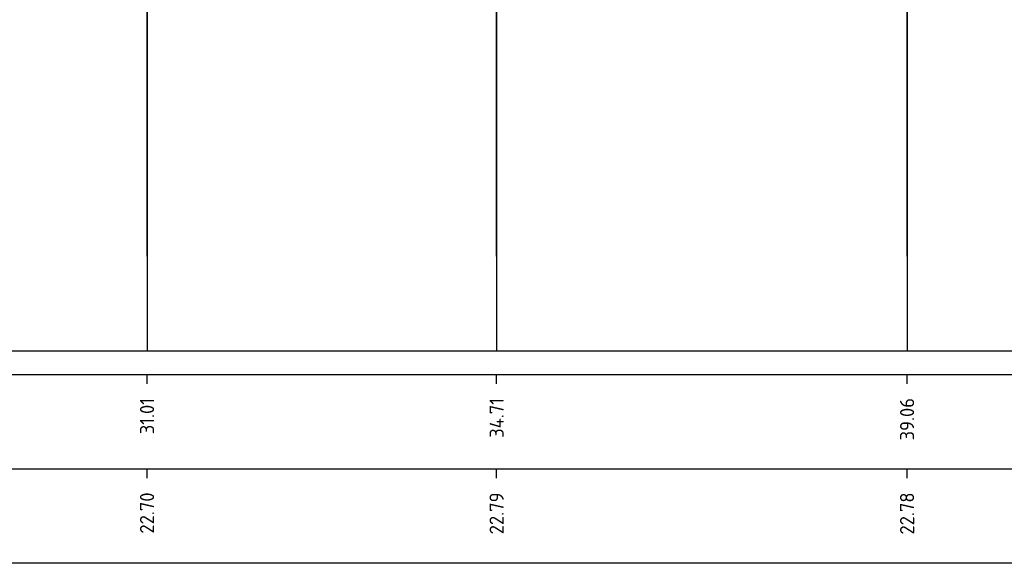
# Model space of a CAD drawing. Header units: metres. Extents: x 173015 to 189682, y 346605 to 348504.
# Tile 66 of 212: x 188913.47 to 188923.9, y 347839.52 to 347845.28. Entities that reach past the tile are written whole.
import ezdxf
from ezdxf.enums import TextEntityAlignment as Align

# ---------------------------------------------------------------- set-up
doc = ezdxf.new("R2010")
doc.units = ezdxf.units.M
doc.header["$PDMODE"] = 35
doc.header["$PDSIZE"] = 0.075
doc.layers.add('X-ME-AL-PROFIELRASTER-S', color=7, linetype='Continuous')
doc.layers.add('X-XX-AL-DETAIL1-M-B', color=252, linetype='Continuous', lineweight=18)
doc.styles.add('NLCS-ISO-ANNOTATIVE-T18', font='NLCS-ISO.ttf', dxfattribs={"height": 1.8})
doc.styles.add('NLCS-ISO-M100-T25', font='NLCS-ISO.ttf', dxfattribs={"height": 0.25})
doc.dimstyles.new('NLCS-M100-T25-PIJL_L3_H2', dxfattribs={"dimscale": 0.1, "dimtxt": 2.5, "dimasz": 2.5, "dimexe": 2, "dimexo": 2, "dimgap": 0.7, "dimtad": 1, "dimdec": 3, "dimzin": 0, "dimdsep": 46, "dimtxsty": 'NLCS-ISO-M100-T25', "dimcen": 0, "dimdle": 2, "dimclrd": 256, "dimclre": 256, "dimclrt": 256, "dimazin": 0, "dimtfac": 1, "dimtdec": 3, "dimtofl": 0, "dimtmove": 0, "dimatfit": 3, "dimfxl": 2, "dimfxlon": 1, "dimtfillclr": 256, "dimtolj": 1, "dimtzin": 0, "dimlwd": -1, "dimlwe": -1, "dimarcsym": 0})

# ---------------------------------------------------------------- blocks, each defined once
blk = doc.blocks.new('SAL-PROFIELRASTER_BALK_EIND1-SOD')
at = {"color": 0, "linetype": 'ByBlock', "lineweight": -2, "flags": 128}
for points in [[(0, 0), (1, 0)], [(0, -2.5), (1, -2.5)], [(0, -12.5), (1, -12.5)]]:
    blk.add_lwpolyline(points, dxfattribs=at)
blk = doc.blocks.new('SAL-PROFIELRASTER_BALK_EIND2-SOD')
at = {"color": 0, "linetype": 'ByBlock', "lineweight": -2}
blk.add_line((1, -12.5), (0, -12.5), dxfattribs=at)
blk = doc.blocks.new('SAL-PROFIELRASTER_BALK_DATA-SOD')
at = {"color": 0, "linetype": 'ByBlock', "lineweight": -2}
blk.add_lwpolyline([(0, -3.5), (0, -2.5)], dxfattribs=at)
at = {"color": 0, "linetype": 'ByBlock', "lineweight": -2, "style": 'NLCS-ISO-ANNOTATIVE-T18'}
blk.add_attdef('GETAL', text='', height=1.5, rotation=90, dxfattribs=at).set_placement((0.75, -5), align=Align.RIGHT)
blk = doc.blocks.new('*D132')
at = {"layer": 'Defpoints', "color": 0, "transparency": 16777216}
for p in [(188883.815, 347852.066), (188883.815, 347842.771), (188982.175, 347842.771)]:
    blk.add_point(p, dxfattribs=at)
at = {"layer": 'X-XX-AL-DETAIL1-M-B', "transparency": 16777216}
for p, q in [((188883.815, 347851.866), (188883.815, 347852.266)), ((188982.175, 347851.866), (188982.175, 347852.266)), ((188981.925, 347852.066), (188884.065, 347852.066))]:
    blk.add_line(p, q, dxfattribs=at)
for points in [[(188884.065, 347852.108), (188884.065, 347852.025), (188883.815, 347852.066)], [(188981.925, 347852.108), (188981.925, 347852.025), (188982.175, 347852.066)]]:
    blk.add_solid(points, dxfattribs=at)
at = {"layer": 'X-XX-AL-DETAIL1-M-B', "transparency": 16777216, "insert": (188932.995, 347852.261), "char_height": 0.25, "attachment_point": 5, "style": 'NLCS-ISO-M100-T25', "bg_fill": 3, "box_fill_scale": 1.1, "bg_fill_color": 256, "bg_fill_true_color": 13158600, "bg_fill_transparency": 0}
blk.add_mtext('\\A1;Gras', dxfattribs=at)

msp = doc.modelspace()

# ---------------------------------------------------------------- linework, layer by layer
at = {"layer": 'X-ME-AL-PROFIELRASTER-S'}
for points in [[(188918.5264, 347842.7711), (188918.5264, 347846.5561), (188918.5264, 347842.7711), (188918.5264, 347841.7711)], [(188922.8744, 347842.7711), (188922.8744, 347846.5481), (188922.8744, 347842.7711), (188922.8744, 347841.7711)], [(188914.8233, 347842.7711), (188914.8233, 347846.4731), (188914.8233, 347842.7711), (188914.8233, 347841.7711)]]:
    msp.add_lwpolyline(points, dxfattribs=at)

# ---------------------------------------------------------------- block references
at = {"layer": 'X-ME-AL-PROFIELRASTER-S', "xscale": 156.5, "yscale": 0.1, "zscale": 157}
for name, p in [('SAL-PROFIELRASTER_BALK_EIND1-SOD', (188883.8151, 347841.7711)), ('SAL-PROFIELRASTER_BALK_EIND2-SOD', (188883.8151, 347840.7711))]:
    msp.add_blockref(name, p, dxfattribs=at)
at = {"layer": 'X-ME-AL-PROFIELRASTER-S', "xscale": 0.1, "yscale": 0.1, "zscale": 0.1}
for p, values in [((188914.8233, 347841.7711), {'GETAL': '31.01'}), ((188914.8233, 347841.7711), {'GETAL': '31.01'}), ((188918.5264, 347841.7711), {'GETAL': '34.71'}), ((188918.5264, 347841.7711), {'GETAL': '34.71'}), ((188922.8744, 347841.7711), {'GETAL': '39.06'}), ((188922.8744, 347841.7711), {'GETAL': '39.06'}), ((188914.8233, 347840.7711), {'GETAL': '22.70'}), ((188918.5264, 347840.7711), {'GETAL': '22.79'}), ((188922.8744, 347840.7711), {'GETAL': '22.78'})]:
    msp.add_blockref('SAL-PROFIELRASTER_BALK_DATA-SOD', p, dxfattribs=at).add_auto_attribs(values)

# ---------------------------------------------------------------- next in the draw order: dimensions: what is measured, and where the dimension line sits
at = {"layer": 'X-XX-AL-DETAIL1-M-B'}
dim = msp.add_linear_dim(base=(188883.8151, 347852.0664), p1=(188982.1751, 347842.7711), p2=(188883.8151, 347842.7711), text='Gras', dimstyle='NLCS-M100-T25-PIJL_L3_H2', override={"dimtfill": 1}, dxfattribs=at)
dim.commit()
dim.dimension.update_dxf_attribs({"geometry": '*D132', "text_midpoint": (188932.9951, 347852.0664), "dimtype": 160})

doc.saveas('drawing.dxf')
